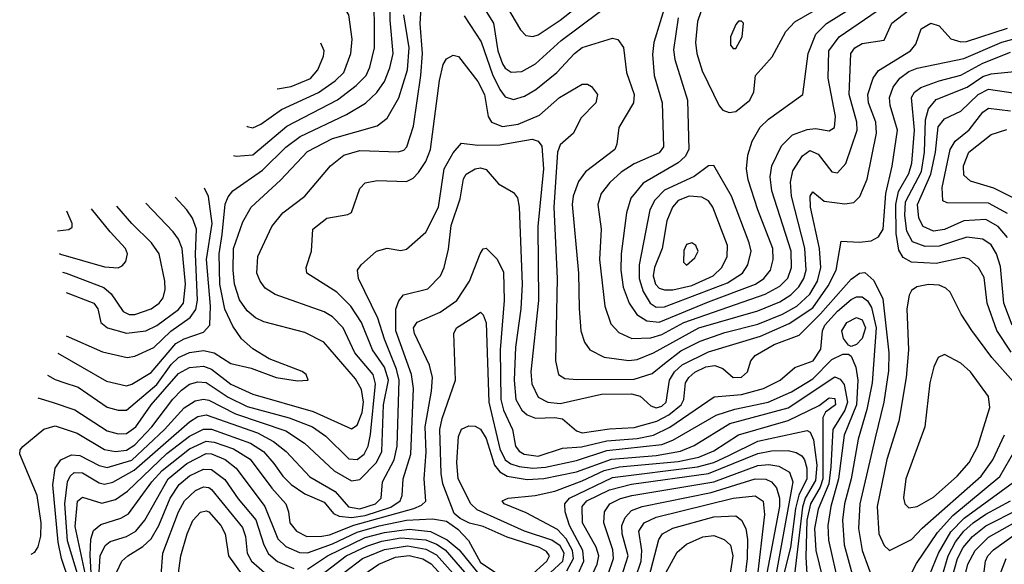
# Model space of a CAD drawing. Extents: x 997026 to 1115308, y 536381 to 619039.
# Tile 154 of 256: x 1012316 to 1015903, y 586614 to 588598. Entities that reach past the tile are written whole.
import ezdxf

# ---------------------------------------------------------------- set-up
doc = ezdxf.new("R2010")
doc.units = 0

msp = doc.modelspace()

# ---------------------------------------------------------------- linework, layer by layer
at = {"layer": '0CON20XD'}
for points in [[(1014026.5, 588755), (1014140.9, 588560.9), (1014160.3, 588540.3), (1014185, 588536.5), (1014205, 588543.2), (1014285, 588596.8), (1014415, 588698.9)], [(1014845.2, 588765), (1014785, 588590.8), (1014778.3, 588515), (1014782.4, 588475), (1014802.2, 588412.2), (1014863.7, 588283.7), (1014877.9, 588267.9), (1014900.4, 588260.4), (1014925, 588264.1), (1014976.2, 588305), (1014990.8, 588335), (1014996.2, 588395), (1015057.6, 588462.4), (1015106.9, 588555), (1015139.6, 588590.4), (1015297.5, 588682.5)], [(1013095.2, 588103.1), (1013105, 588100.3), (1013165, 588106.1), (1013289.6, 588210.4), (1013474, 588306), (1013542.1, 588357.9), (1013577.7, 588395), (1013591.3, 588425), (1013608.8, 588495), (1013607.4, 588725)], [(1013942, 588745), (1014042, 588585), (1014058.3, 588485), (1014075, 588437.2), (1014085, 588421.4), (1014106.5, 588406.5), (1014145, 588409.8), (1014195, 588437.6), (1014288.3, 588521.7), (1014565, 588729.8)], [(1012417.6, 587302.7), (1012445, 587286.8), (1012476.6, 587276.6), (1012529.4, 587259.4), (1012635, 587186.2), (1012675, 587175.2), (1012705, 587175.7), (1012815, 587268.8), (1012868.2, 587341.8), (1012895, 587366.9), (1012935, 587385.7), (1012985, 587393), (1013025, 587384.4), (1013085, 587345.3), (1013159.1, 587329.1), (1013250, 587295), (1013327.8, 587282.2), (1013366.7, 587285), (1013360, 587305), (1013345, 587316), (1013225, 587362), (1013165, 587399.5), (1013123.9, 587435), (1013091.9, 587481.9), (1013063, 587543), (1013045.6, 587635), (1013042.2, 587745), (1013053.1, 587815), (1013065, 587925.6), (1013075, 587953.1), (1013092.2, 587975), (1013200.7, 588049.3), (1013285, 588133.5), (1013337.5, 588172.5), (1013507.1, 588252.9), (1013575.7, 588294.3), (1013617.4, 588332.6), (1013645, 588372.5), (1013665, 588422.2), (1013677.1, 588475), (1013665.6, 588595.6), (1013665.4, 588684.6)], [(1014714.2, 588605), (1014697.9, 588487.9), (1014703.2, 588453.2), (1014748.4, 588305), (1014753.5, 588125), (1014740.5, 588099.5), (1014715, 588076.6), (1014587.1, 588002.9), (1014542.5, 587947.5), (1014526.7, 587895), (1014507.1, 587745), (1014505.9, 587685), (1014514, 587624), (1014535.7, 587565), (1014563.7, 587523.7), (1014601.2, 587501.2), (1014645, 587496.7), (1014825, 587570.7), (1014996.4, 587635), (1015026.7, 587655), (1015051.6, 587685), (1015060.4, 587725), (1015059.4, 587765), (1015005.2, 587905), (1014970.2, 588015), (1014964.3, 588055), (1014968.1, 588105), (1014984, 588155), (1015013.8, 588206.2), (1015043.8, 588235), (1015168.6, 588325), (1015187.8, 588475), (1015215.7, 588545), (1015255.6, 588584.4), (1015415.7, 588684.3)], [(1013143.8, 588210.7), (1013145, 588209.3), (1013165, 588204.2), (1013195, 588217.6), (1013269.5, 588270.5), (1013405, 588333.2), (1013465.7, 588375), (1013496.5, 588405), (1013522.2, 588475), (1013527.4, 588527.4), (1013515.3, 588615.3), (1013488.5, 588658.5), (1013482.1, 588660.9)], [(1014671.8, 588665), (1014626.5, 588515), (1014621.1, 588471.1), (1014627.6, 588395), (1014656.1, 588295), (1014661.2, 588135), (1014645, 588113), (1014555, 588072.4), (1014507.2, 588042.8), (1014465.3, 588005), (1014434.1, 587965), (1014422.6, 587925), (1014433.8, 587835), (1014428.1, 587725), (1014447.2, 587555), (1014469.9, 587489.9), (1014498.7, 587458.7), (1014546.2, 587436.2), (1014615, 587439.3), (1014655, 587451), (1014735.2, 587495.2), (1015032.2, 587597.8), (1015085, 587627.4), (1015113.8, 587656.2), (1015127.6, 587695), (1015126.4, 587755), (1015056.6, 587975), (1015049.4, 588025), (1015056.1, 588065), (1015091.7, 588138.3), (1015131.9, 588178.1), (1015185, 588198.3), (1015215, 588201), (1015265, 588193.1), (1015284.5, 588205), (1015287.6, 588245), (1015261.7, 588385), (1015264.1, 588485), (1015301.2, 588535), (1015440.3, 588629.7)], [(1012358.2, 586650.8), (1012371.5, 586658.5), (1012382.8, 586677.2), (1012393, 586717), (1012394.5, 586765), (1012379.7, 586865), (1012316, 587015), (1012318.3, 587031.7), (1012327.1, 587042.9), (1012404, 587106), (1012445, 587118.9), (1012525, 587091.5), (1012625, 587032.2), (1012665, 587025.4), (1012705, 587029.6), (1012735, 587049.2), (1012797.7, 587115), (1012873.8, 587216.2), (1012905, 587249), (1012935, 587270), (1012965, 587278.3), (1012995, 587276.7), (1013075, 587222.5), (1013145, 587188.4), (1013298.2, 587148.2), (1013382.2, 587115), (1013431.2, 587081.2), (1013515, 586998.4), (1013545, 586996.4), (1013570.4, 587015), (1013585.5, 587044.5), (1013593.4, 587086.6), (1013611.9, 587271.9), (1013603.1, 587305), (1013537.5, 587385), (1013494.3, 587475), (1013455.7, 587515.7), (1013425, 587533.4), (1013247.2, 587597.2), (1013210.3, 587620.3), (1013191.8, 587645), (1013180, 587675), (1013183.9, 587735), (1013234, 587845), (1013274.6, 587895), (1013354.5, 587955), (1013448.2, 588065), (1013496.5, 588105), (1013555, 588121), (1013695, 588116.6), (1013715, 588122.3), (1013726.4, 588135), (1013750.4, 588209.6), (1013777, 588395), (1013782.9, 588475), (1013775.5, 588584.5), (1013779, 588641)], [(1012382.5, 587220.7), (1012434.2, 587205), (1012516.7, 587176.7), (1012635, 587099.8), (1012675, 587089.5), (1012705, 587090.2), (1012739.7, 587115), (1012795.5, 587195), (1012895, 587309.1), (1012935, 587330.5), (1012985, 587335.4), (1013015, 587325.1), (1013085, 587270.1), (1013165, 587233.5), (1013385, 587170.4), (1013525, 587107.1), (1013545, 587120.4), (1013563.5, 587166.5), (1013568.6, 587205), (1013560.7, 587250.7), (1013539.2, 587289.2), (1013423.6, 587423.6), (1013355, 587458.1), (1013205, 587496.9), (1013175, 587511.9), (1013145, 587537.6), (1013117.3, 587577.3), (1013098.5, 587635), (1013093.2, 587685), (1013095.2, 587765), (1013128.5, 587861.5), (1013158.8, 587915), (1013266.3, 588013.7), (1013365, 588117.6), (1013455, 588165.2), (1013618.6, 588211.4), (1013655, 588238.8), (1013697.2, 588312.8), (1013728.5, 588415), (1013734.6, 588495), (1013714.9, 588615.1)], [(1013935, 588612), (1013997.1, 588517.1), (1014038.6, 588398.6), (1014065, 588343.1), (1014085, 588317.4), (1014115, 588307.7), (1014155, 588318.8), (1014196.2, 588343.8), (1014272.5, 588405), (1014336.9, 588475), (1014365, 588497), (1014475, 588531.1), (1014495.5, 588525.5), (1014516.2, 588496.2), (1014527.1, 588405), (1014554.7, 588325), (1014552.5, 588295), (1014498.2, 588205), (1014491.5, 588145), (1014483.8, 588125), (1014376.7, 588043.3), (1014351.7, 588008.3), (1014332.1, 587955), (1014329, 587925), (1014351.6, 587675), (1014353.9, 587546.1), (1014360.5, 587465), (1014373.8, 587423.8), (1014392.7, 587395), (1014445, 587369), (1014535, 587356.7), (1014565, 587360.2), (1014625, 587383.9), (1014790.6, 587475), (1015005, 587537.3), (1015085, 587569.7), (1015125, 587595.8), (1015154.2, 587625), (1015172.5, 587655), (1015181, 587685), (1015175.8, 587765.8), (1015127.3, 587955), (1015124.5, 588005.5), (1015132.6, 588047.4), (1015167.7, 588102.3), (1015195, 588121.9), (1015225, 588107.5), (1015275, 588043.2), (1015295, 588040.4), (1015325, 588074.4), (1015367.3, 588195), (1015365.5, 588225), (1015337.9, 588325), (1015343.2, 588475), (1015358, 588495), (1015385, 588511.4), (1015465, 588523.1), (1015493.2, 588585), (1015555, 588632.8)], [(1012499.2, 586545), (1012468, 586635), (1012456.7, 586695), (1012436.6, 586903.4), (1012445.5, 586964.5), (1012465.5, 586994.5), (1012505, 587013), (1012535, 587010.3), (1012605, 586973.9), (1012635, 586966.7), (1012725, 586993.4), (1012843.2, 587105), (1012915, 587183.8), (1012955, 587209.5), (1012985, 587216.1), (1013005, 587212.2), (1013102.4, 587162.4), (1013285, 587100.3), (1013353.2, 587055), (1013462.2, 586955), (1013525, 586918.6), (1013555, 586922.5), (1013615.3, 586984.7), (1013635.4, 587025), (1013641.3, 587195), (1013659.9, 587285), (1013645, 587332.6), (1013601.5, 587395), (1013561.7, 587495), (1013522.8, 587555), (1013471.1, 587605), (1013361.9, 587675), (1013360, 587695), (1013378.5, 587755), (1013384.5, 587835), (1013435, 587874.7), (1013511.4, 587888.6), (1013524.2, 587895.8), (1013555, 587983.3), (1013575, 588004.2), (1013618, 588012), (1013725, 588008.1), (1013749.8, 588020.2), (1013769, 588041), (1013795, 588080.9), (1013812.6, 588125), (1013845, 588376.7), (1013859.1, 588435), (1013870.8, 588455), (1013895, 588468.1), (1013915, 588463.3), (1013985, 588372.5), (1014009.2, 588325), (1014022.2, 588245), (1014034.5, 588225), (1014075, 588209), (1014132.2, 588217.8), (1014209.4, 588250.6), (1014282.1, 588315), (1014365, 588363.6), (1014385, 588363.3), (1014399.2, 588355), (1014421.5, 588325), (1014414.5, 588295), (1014360.3, 588239.8), (1014333.5, 588185), (1014285, 588141.8), (1014274.6, 588115.4), (1014261.9, 587915), (1014274.1, 587655), (1014267.9, 587355), (1014279.1, 587305), (1014301.5, 587291.5), (1014347.4, 587287.4), (1014555, 587288.6), (1014620.6, 587309.4), (1014664.6, 587345.4), (1014725, 587392), (1014795, 587427.2), (1014885, 587458.9), (1015005, 587489.2), (1015095, 587525.6), (1015147, 587555), (1015195, 587598.1), (1015222, 587645), (1015234.6, 587695), (1015230, 587765), (1015197.1, 587915), (1015195.4, 587954.6), (1015205, 587970.8), (1015247.1, 587937.1), (1015322.5, 587927.5), (1015355, 587931.8), (1015376.7, 587953.3), (1015402.9, 588017.1), (1015437.3, 588185), (1015435.2, 588225), (1015408.3, 588295), (1015405.2, 588325), (1015425.2, 588385), (1015445, 588412.7), (1015561.3, 588485), (1015580.8, 588509.2), (1015600.5, 588565), (1015635, 588585.8), (1015665, 588575.3), (1015708.6, 588528.6), (1015745, 588517), (1015765, 588518.7), (1015915, 588567.3)], [(1014925, 588492.5), (1014947.5, 588535), (1014952.5, 588585), (1014945, 588592.5), (1014935, 588592.5), (1014925, 588580), (1014905.8, 588535), (1014906, 588505), (1014915, 588492.5), (1014925, 588492.5)], [(1012534.4, 586555), (1012490.2, 586700.2), (1012480.2, 586835), (1012490.1, 586915), (1012500, 586935), (1012515, 586948.2), (1012545, 586947.7), (1012605, 586910.5), (1012625, 586905.8), (1012655, 586913.2), (1012732.5, 586957.5), (1012935, 587133.4), (1012965, 587152), (1012995, 587159.2), (1013182.5, 587092.5), (1013241.2, 587061.2), (1013287, 587025), (1013372.8, 586932.8), (1013465, 586879.3), (1013513.3, 586823.3), (1013555, 586815.7), (1013612.7, 586835), (1013633.3, 586855), (1013638.1, 586915), (1013679.7, 586995), (1013691.3, 587045), (1013698, 587285), (1013688.8, 587325), (1013645.5, 587434.5), (1013620.7, 587510.7), (1013550, 587655), (1013546.9, 587685), (1013560.4, 587705), (1013615.7, 587754.3), (1013655, 587766.2), (1013705, 587757.5), (1013725, 587761.8), (1013795.6, 587824.4), (1013842, 587915), (1013862.2, 588055), (1013895, 588113.1), (1013925, 588147.8), (1013985, 588141.1), (1014065, 588141.7), (1014182.8, 588162.8), (1014204.9, 588154.9), (1014217.6, 588137.6), (1014224.4, 588055), (1014203.3, 587845), (1014205.5, 587575), (1014177.9, 587315), (1014182, 587272), (1014205, 587223.3), (1014240, 587205), (1014285, 587200.3), (1014435, 587233.8), (1014545, 587234.9), (1014576, 587226), (1014615, 587191.9), (1014635, 587184.1), (1014655, 587189.9), (1014670.8, 587205), (1014683.6, 587285), (1014702, 587315), (1014729.4, 587340.6), (1014825, 587387.9), (1015015, 587445.4), (1015118.7, 587491.3), (1015205, 587548), (1015261.6, 587628.4), (1015290, 587685), (1015308.8, 587791.2), (1015375, 587787.5), (1015417.6, 587792.4), (1015445, 587807.5), (1015461.5, 587835), (1015471.6, 587965), (1015493.8, 588063.8), (1015513.2, 588195), (1015487.4, 588285), (1015485.2, 588315), (1015497.7, 588352.3), (1015521.9, 588385), (1015555, 588408.9), (1015585, 588421.7), (1015755, 588456.2), (1015893.8, 588516.2), (1015933.5, 588526.5)], [(1013253.4, 588346.2), (1013255.7, 588345.7), (1013305, 588354.8), (1013375, 588383.7), (1013402.6, 588415), (1013423.2, 588465), (1013425.4, 588485), (1013413.5, 588512.7)], [(1015927.3, 587387.3), (1015875.3, 587465.3), (1015840, 587565), (1015829.3, 587659.3), (1015808.5, 587695), (1015775.2, 587725.2), (1015755, 587731.9), (1015655, 587709.4), (1015565, 587714.1), (1015535, 587731.4), (1015518.5, 587758.5), (1015509.5, 587819.5), (1015508.2, 587925), (1015517.7, 587972.3), (1015555, 588037.6), (1015565.7, 588075.7), (1015575.9, 588195), (1015564.3, 588315), (1015576.2, 588333.8), (1015599, 588351), (1015665, 588375.2), (1015745, 588395.4), (1015825, 588439.1), (1015925, 588479.6)], [(1015931, 587485), (1015900.6, 587565), (1015889.2, 587699.2), (1015874.5, 587745), (1015855, 587777.7), (1015825, 587798.1), (1015766.1, 587806.1), (1015665, 587773.1), (1015615, 587771.9), (1015568.8, 587788.8), (1015547.2, 587827.2), (1015540.2, 587885), (1015543, 587935), (1015600.8, 588045), (1015611.8, 588115), (1015616.4, 588233.6), (1015626.2, 588273.8), (1015655, 588306.7), (1015767.8, 588352.3), (1015825, 588390.8), (1015855, 588401.3), (1016025, 588417.8)], [(1015915.1, 587805.1), (1015880, 587845), (1015835, 587870.3), (1015755, 587864.8), (1015685, 587834), (1015645, 587827.1), (1015606.8, 587845), (1015591.2, 587875), (1015586.1, 587925), (1015635.7, 588035), (1015652.1, 588115), (1015662, 588208), (1015685, 588237.3), (1015744.6, 588265), (1015808.1, 588325), (1015845, 588345.4), (1015935, 588332)], [(1015915, 587892.3), (1015845, 587930), (1015695, 587930.4), (1015678.6, 587938.6), (1015676.8, 587986.8), (1015705.8, 588125), (1015724.4, 588155.6), (1015775, 588196.9), (1015825, 588260.5), (1015845, 588276.1), (1015925, 588265.8)], [(1015937.3, 587947.3), (1015865, 587984.2), (1015779.2, 588009.2), (1015755, 588031.1), (1015754.8, 588065), (1015773.6, 588115), (1015855, 588180), (1015912.6, 588197.4)], [(1012557.7, 586565), (1012517.8, 586752.2), (1012526.3, 586843.7), (1012545, 586858.2), (1012615, 586836.6), (1012665, 586849.8), (1012709.2, 586880.8), (1012851.8, 587018.2), (1012935, 587080.8), (1012985, 587106.9), (1013015, 587106), (1013157.2, 587055), (1013204, 587025), (1013241.6, 586981.6), (1013275, 586934.8), (1013305, 586905.2), (1013355, 586870.8), (1013425, 586840.7), (1013459.4, 586799.4), (1013479.3, 586789.3), (1013525.3, 586785.2), (1013575, 586792.4), (1013667.6, 586822.4), (1013702.2, 586845), (1013709.4, 586865), (1013712.7, 586925), (1013741.2, 587015), (1013750.6, 587255), (1013742.8, 587305), (1013686.1, 587465), (1013686.6, 587543.4), (1013696.7, 587573.3), (1013714.7, 587595.3), (1013802.7, 587617.3), (1013848.5, 587665), (1013862, 587695), (1013878.1, 587761.9), (1013888, 587848), (1013921.1, 587945), (1013932.2, 588017.8), (1013942.7, 588035), (1013975, 588054.7), (1013995, 588058.9), (1014015, 588052.5), (1014060.3, 588000.3), (1014115, 587968.5), (1014129.1, 587949.1), (1014135.6, 587915), (1014146.8, 587635), (1014141.5, 587545), (1014122.1, 587405), (1014117.9, 587285), (1014123.9, 587213.9), (1014145.2, 587175), (1014165, 587159), (1014195, 587146.8), (1014265, 587149), (1014294, 587144), (1014345, 587100.7), (1014365, 587092.9), (1014465, 587108), (1014555, 587112.4), (1014637.2, 587135), (1014681.2, 587158.8), (1014725.2, 587195), (1014736, 587215), (1014741.5, 587275), (1014753.3, 587295), (1014775, 587313.8), (1014815, 587333), (1014847.8, 587337.8), (1014877.2, 587327.2), (1014915, 587294.8), (1014945, 587296), (1014967.1, 587315), (1014980, 587355), (1014995.4, 587375), (1015064.7, 587415), (1015155, 587448.4), (1015233.6, 587526.4), (1015345, 587653.1), (1015375, 587674.8), (1015395, 587676.5), (1015428, 587648), (1015460.8, 587580.8), (1015482.8, 587385), (1015480.6, 587319.4), (1015463.7, 587205), (1015432.1, 587075), (1015376.1, 586835), (1015371.2, 586745), (1015384.8, 586665), (1015454.1, 586475)], [(1014635, 587550.7), (1014665, 587552.6), (1014895, 587639.7), (1014949.7, 587675), (1014968.9, 587705), (1014980.2, 587755), (1014974, 587785), (1014908.7, 587955), (1014845, 588067.1), (1014825, 588065.6), (1014773.3, 588026.7), (1014665, 587976.7), (1014629.5, 587940.5), (1014611.6, 587905), (1014573, 587705), (1014573, 587655), (1014587.5, 587607.5), (1014613.3, 587565), (1014635, 587550.7)], [(1012455.4, 587383.7), (1012631.8, 587281.8), (1012705, 587264.8), (1012725, 587270.2), (1012795, 587312.6), (1012885, 587418.7), (1012915, 587436), (1012985, 587460.2), (1013008.7, 587485), (1013011.4, 587555), (1012996.8, 587725), (1013017.6, 587855), (1013003.5, 587953.5), (1012989.8, 587983.9)], [(1012485.5, 587446.2), (1012618.1, 587388.1), (1012707.3, 587367.3), (1012735, 587372.3), (1012805, 587404), (1012866.9, 587463.1), (1012937.2, 587512.8), (1012957.5, 587542.5), (1012964.2, 587575.8), (1012955.9, 587744.1), (1012960.2, 587835), (1012945.2, 587875.2), (1012925, 587905.4), (1012881.8, 587951)], [(1012485.6, 587604.3), (1012585.5, 587565), (1012600.8, 587545), (1012611.5, 587495), (1012635.6, 587475), (1012705, 587456.5), (1012775, 587464.5), (1012815, 587483.8), (1012895, 587542.4), (1012913.3, 587565), (1012919.9, 587635), (1012908.4, 587765), (1012895, 587798.2), (1012875.4, 587825.4), (1012775.1, 587929.9)], [(1014665, 587613.4), (1014695, 587614.3), (1014765, 587629.2), (1014841.8, 587665), (1014873.9, 587695), (1014893.5, 587735), (1014894.8, 587775), (1014841.6, 587915), (1014825, 587938.2), (1014801, 587951), (1014755, 587954.8), (1014715, 587939.8), (1014694.1, 587915), (1014674.1, 587865), (1014656.2, 587765), (1014628, 587695), (1014624.3, 587665), (1014632.8, 587635), (1014645, 587620.2), (1014665, 587613.4)], [(1012454.1, 587828.4), (1012495, 587833.6), (1012507.5, 587842.5), (1012506.7, 587855), (1012487.9, 587900.6)], [(1012460.1, 587746.5), (1012465, 587743.9), (1012625, 587697.1), (1012675, 587694.5), (1012689.2, 587700.8), (1012702.9, 587717.1), (1012708.9, 587745), (1012702, 587765), (1012645.4, 587825.4), (1012577.5, 587909.4)], [(1012472.2, 587678.8), (1012484.9, 587674.9), (1012622.1, 587622.1), (1012649.3, 587599.3), (1012693.4, 587535), (1012715, 587524.2), (1012735, 587523.9), (1012795.4, 587545), (1012824, 587565), (1012838.4, 587585), (1012846, 587615), (1012845.3, 587645), (1012824, 587745), (1012795.9, 587785), (1012725, 587855.3), (1012670.3, 587918.6)], [(1014745, 587704.2), (1014775, 587730.8), (1014787.5, 587755), (1014778.6, 587775), (1014765, 587785.6), (1014745, 587779.2), (1014735, 587756.7), (1014734.4, 587714.4), (1014745, 587704.2)], [(1012583.4, 586453.4), (1012572.7, 586647.3), (1012574.9, 586705.1), (1012585, 586737.7), (1012611.3, 586758.7), (1012685, 586782.4), (1012712.3, 586797.7), (1012797.6, 586915), (1012835, 586955.4), (1012935, 587034.4), (1012995, 587063.2), (1013025, 587059.4), (1013094.9, 587034.9), (1013155, 586997.4), (1013235, 586891.1), (1013285.3, 586835), (1013295.7, 586805.7), (1013300.5, 586765), (1013324.3, 586734.3), (1013362.5, 586715), (1013416.2, 586716.2), (1013445, 586720.9), (1013533.5, 586756.5), (1013752.3, 586817.7), (1013780.3, 586829.7), (1013796, 586844), (1013789.3, 586925), (1013797, 587023), (1013793.1, 587115), (1013816.8, 587245), (1013820.2, 587295), (1013809.4, 587339.4), (1013754.7, 587455), (1013750.6, 587475), (1013764.2, 587495.8), (1013847.8, 587532.2), (1013908.1, 587575), (1013955.2, 587645), (1013993.8, 587745), (1014005, 587763.8), (1014015, 587766.2), (1014055, 587726), (1014078.2, 587678.2), (1014081.3, 587575), (1014066.6, 587395), (1014069.1, 587215), (1014078.6, 587175), (1014111.7, 587105), (1014121.9, 587045), (1014135, 587026.6), (1014153.8, 587015), (1014205, 587007.6), (1014292.9, 587037.1), (1014362.2, 587042.2), (1014455, 587063.8), (1014565, 587071.9), (1014624.6, 587085), (1014685, 587113.4), (1014846.4, 587223.6), (1014945, 587232.4), (1015025.3, 587254.7), (1015086, 587285), (1015139.5, 587330.5), (1015206, 587355), (1015235, 587397.3), (1015240.9, 587465), (1015249.1, 587485), (1015295, 587536.2), (1015345, 587579.1), (1015365, 587588.7), (1015385, 587588.4), (1015405, 587573.8), (1015419.1, 587549.1), (1015436.1, 587475), (1015421, 587275), (1015401.8, 587178.2), (1015370.6, 587069.4), (1015344.6, 586925), (1015320.7, 586835), (1015313.6, 586775), (1015319.9, 586685), (1015352.3, 586565)], [(1015935, 587279.6), (1015858, 587368), (1015785.2, 587465.2), (1015745.2, 587525.2), (1015705.2, 587605.2), (1015690.2, 587620.2), (1015665, 587630.7), (1015626.6, 587633.4), (1015584.7, 587625.3), (1015565, 587611.9), (1015555.8, 587594.2), (1015547.2, 587545), (1015553.6, 587395), (1015544.8, 587294.8), (1015519.2, 587135), (1015475, 586995.7), (1015439.3, 586825), (1015446.1, 586725), (1015465, 586682.2), (1015485, 586664.5)], [(1014175, 586569.3), (1014236.7, 586625), (1014246.5, 586645), (1014235, 586660.4), (1014209.4, 586675), (1014092.4, 586712.4), (1014005, 586751.6), (1013954.3, 586764.3), (1013920.6, 586780.6), (1013899.3, 586799.3), (1013857.8, 586907.8), (1013851.4, 586945), (1013846.6, 587105), (1013854.5, 587145), (1013904.2, 587285), (1013897.3, 587455), (1013906.7, 587475), (1013972.8, 587517.2), (1013995, 587532.2), (1014005, 587523.1), (1014015, 587494), (1014025.3, 587205), (1014064.8, 587034.8), (1014085, 586994.6), (1014105, 586980.1), (1014135, 586970), (1014185, 586964.3), (1014231.8, 586968.2), (1014345, 586992.8), (1014455, 587028.6), (1014655, 587051.1), (1014695, 587066), (1014852.9, 587157.1), (1014921.2, 587178.8), (1015042.9, 587205), (1015127.1, 587242.9), (1015205, 587289.7), (1015275, 587360.2), (1015315, 587380), (1015335, 587380), (1015345, 587372.5), (1015362.5, 587332.5), (1015369.7, 587285), (1015364.2, 587195), (1015320, 587085), (1015298.7, 586925), (1015270.7, 586825), (1015260.4, 586755), (1015262.4, 586702.4), (1015300.4, 586535)], [(1015345, 587407.8), (1015335, 587412.5), (1015317.2, 587437.2), (1015311.4, 587465), (1015328.9, 587495), (1015365, 587513.3), (1015385, 587504.8), (1015397.4, 587475), (1015385, 587436.1), (1015365, 587414.6), (1015345, 587407.8)], [(1015555, 586819.6), (1015585, 586824.7), (1015645, 586858.7), (1015730.7, 586935), (1015775, 586984.7), (1015806.3, 587045), (1015850.6, 587185), (1015845.7, 587225.7), (1015779.6, 587315), (1015745, 587346.5), (1015685, 587378.6), (1015662.2, 587367.8), (1015646.7, 587333.3), (1015631.8, 587275), (1015613.9, 587115), (1015544.3, 586925), (1015536.1, 586856.1), (1015540, 586835), (1015555, 586819.6)], [(1014205, 586543.3), (1014294.1, 586625), (1014298.9, 586655), (1014285, 586681.7), (1014255, 586701.7), (1014154.7, 586735), (1013982.1, 586812.1), (1013959.7, 586835), (1013913.4, 586925), (1013908.6, 586985), (1013915, 587080), (1013925, 587106.9), (1013952, 587118), (1013975, 587117.9), (1013995, 587106.8), (1014015, 587072.5), (1014045.8, 586975.8), (1014065, 586950.9), (1014092.3, 586935), (1014165, 586923.1), (1014225, 586926.7), (1014345, 586951.1), (1014472.3, 586997.7), (1014635, 587010.6), (1014723.2, 587026.8), (1014773, 587047), (1014903.5, 587126.5), (1015116, 587184), (1015285, 587296.6), (1015305, 587288.7), (1015319.1, 587269.1), (1015332, 587205), (1015322.2, 587175), (1015278.1, 587105), (1015270.4, 586969.6), (1015263.1, 586906.9), (1015225.2, 586815.2), (1015211.2, 586745), (1015215.9, 586665), (1015241, 586565)], [(1014309.1, 586590.9), (1014333.5, 586635), (1014330.1, 586665), (1014306.6, 586706.6), (1014275, 586740.8), (1014161.2, 586801.2), (1014081.4, 586835), (1014074, 586845), (1014095.4, 586854.6), (1014194.4, 586864.4), (1014265, 586880.1), (1014365, 586917.6), (1014445, 586955.6), (1014500.9, 586969.1), (1014715, 586988.3), (1014789.7, 587005), (1014845, 587027.5), (1014935, 587085.9), (1015115, 587137.5), (1015228, 587192), (1015265, 587220.6), (1015285, 587218.4), (1015288.1, 587195), (1015251.5, 587168.5), (1015241.2, 587148.8), (1015241.6, 586925), (1015231.5, 586895), (1015196.8, 586835), (1015183.8, 586775), (1015179.7, 586639.8), (1015188.2, 586498.2)], [(1014350.5, 586579.5), (1014370.9, 586625), (1014367.8, 586665), (1014318.9, 586755), (1014302.7, 586805), (1014302.1, 586835), (1014319, 586855), (1014475, 586930.4), (1014785, 586969), (1014845, 586985.3), (1014899.5, 587010.5), (1015005, 587063.1), (1015185, 587101.1), (1015195.6, 587095.6), (1015208.1, 587068.1), (1015219.5, 586975), (1015215, 586919.8), (1015177.4, 586855), (1015167.4, 586822.6), (1015126.5, 586475)], [(1015485, 586664.5), (1015565, 586704.8), (1015603.8, 586746.2), (1015818.1, 586935), (1015861.1, 586995), (1015904.1, 587085.9)], [(1015556.5, 586565), (1015582.9, 586617.1), (1015660, 586730), (1015715, 586791.4), (1015886.6, 586933.4), (1015959.9, 587060.1)], [(1012606.1, 586586.1), (1012608.8, 586645), (1012626.8, 586683.2), (1012645, 586697.7), (1012705.4, 586715), (1012739.4, 586735), (1012771.8, 586775), (1012856.7, 586925), (1012925, 586981.2), (1012995, 587017.4), (1013015, 587016.1), (1013065, 586995.7), (1013104.9, 586964.9), (1013209.5, 586825), (1013256.5, 586706.5), (1013285, 586679.5), (1013335, 586657.7), (1013365, 586656), (1013455, 586689), (1013545, 586730.7), (1013625, 586754.1), (1013725, 586774.8), (1013819.6, 586779.6), (1013870.7, 586770.7), (1013911.7, 586741.7), (1013950.5, 586700.5), (1013995, 586621.1), (1014085, 586561.5)], [(1014397.1, 586565), (1014419.9, 586615), (1014425.4, 586645), (1014416.1, 586676.1), (1014366.8, 586765), (1014365, 586824.2), (1014382.6, 586845), (1014465, 586885.3), (1014545, 586906.5), (1014825, 586944.6), (1015005, 587017.8), (1015055, 587027.1), (1015115, 587028.9), (1015145, 587021.9), (1015165, 587008.8), (1015175.6, 586995), (1015184.1, 586964.1), (1015183.3, 586925), (1015154, 586866), (1015142.8, 586817.2), (1015123.5, 586675), (1015095.8, 586565)], [(1012652.2, 586547.8), (1012688.5, 586625), (1012709.5, 586645), (1012765, 586678.4), (1012795, 586707.3), (1012822.9, 586755), (1012864.4, 586855.6), (1012896.9, 586905), (1012935, 586936.8), (1012985, 586961.1), (1013015, 586958.9), (1013063.4, 586923.4), (1013112.3, 586852.3), (1013176, 586776), (1013205.3, 586685.3), (1013222.6, 586652.6), (1013255, 586624.1), (1013315, 586598.5)], [(1014458.9, 586575), (1014479.1, 586635), (1014476.6, 586666.6), (1014443.7, 586765), (1014447, 586805), (1014466.4, 586835), (1014505, 586853.8), (1014546.5, 586865), (1014844.4, 586914.4), (1015005, 586973.8), (1015045, 586977.3), (1015081.4, 586971.4), (1015120.1, 586950.1), (1015132.6, 586915), (1015045.2, 586434.8)], [(1014507.2, 586565), (1014533, 586645), (1014511.2, 586725), (1014509.7, 586755), (1014521.3, 586785), (1014545, 586809.6), (1014583.1, 586825), (1014834.9, 586875.1), (1014995, 586925.1), (1015034, 586924), (1015055, 586914.8), (1015072.7, 586892.7), (1015083.4, 586855), (1015083.6, 586825), (1015006.2, 586415)], [(1012831.4, 586575), (1012837.8, 586655), (1012894.9, 586805), (1012916.7, 586845), (1012956.9, 586883.1), (1012985, 586896.8), (1013005, 586894.3), (1013015, 586886.6), (1013128, 586748), (1013138.8, 586715), (1013144.8, 586655), (1013161, 586625), (1013216.8, 586576.8)], [(1015630.1, 586575), (1015663.3, 586655), (1015707.8, 586732.2), (1015757.2, 586782.8), (1015936.6, 586913.4)], [(1014559.6, 586565), (1014579.4, 586625), (1014582.4, 586665), (1014571.3, 586735), (1014590.9, 586765), (1014635, 586785.4), (1014915.6, 586855), (1014995, 586863.4), (1015024, 586844), (1015029.6, 586795), (1015001.7, 586555)], [(1015677.5, 586575), (1015698.5, 586645), (1015725, 586696.1), (1015754.9, 586735), (1015790, 586765), (1015835, 586796.3), (1015925.7, 586845)], [(1012890.7, 586555), (1012902.5, 586645), (1012926.2, 586725), (1012946.7, 586773.3), (1012975, 586804.2), (1012995, 586809.3), (1013005, 586804.8), (1013049, 586755), (1013064, 586725), (1013076.7, 586645), (1013126.2, 586576.2)], [(1014607.5, 586565), (1014644, 586705), (1014657.3, 586725), (1014695, 586745.2), (1014845, 586786.5), (1014925, 586790.2), (1014945.4, 586775.4), (1014960.7, 586745), (1014966.8, 586705), (1014966.1, 586635), (1014957.4, 586565)], [(1015715.7, 586575), (1015732, 586635), (1015753.3, 586675), (1015787.4, 586715), (1015835, 586754.2), (1015956, 586815)], [(1015755.1, 586555), (1015770.6, 586615), (1015797.1, 586665), (1015845, 586712.5), (1015995, 586796.8)], [(1015825, 586549.5), (1015834.8, 586625), (1015842.8, 586645), (1015863.1, 586666.9), (1016049.7, 586800.3)], [(1013365, 586596.1), (1013437.1, 586645), (1013575, 586711.3), (1013645, 586730.4), (1013735, 586742.5), (1013813.1, 586733.1), (1013873.6, 586703.6), (1013916.8, 586666.8), (1013995, 586570.4)], [(1013365, 586536.9), (1013505.5, 586644.5), (1013580.4, 586680.4), (1013635, 586698.2), (1013705, 586710.3), (1013795, 586702.8), (1013835, 586687.3), (1013866.5, 586666.5), (1013959.3, 586559.3)], [(1014649.5, 586545), (1014711.3, 586658.7), (1014745, 586688), (1014804.7, 586714.7), (1014845, 586719.1), (1014882.5, 586705), (1014905, 586684.4), (1014914.4, 586645), (1014871.2, 586365)], [(1013365, 586482), (1013565.2, 586635), (1013645, 586667.8), (1013729.1, 586680.9), (1013795, 586669.1), (1013835, 586648.9), (1013935.4, 586535.4)], [(1013465, 586505.7), (1013624.7, 586615), (1013685, 586640.3), (1013735, 586646.2), (1013785, 586633.5), (1013815, 586616.4), (1013920.1, 586500.1)], [(1015835, 586442.1), (1015909.1, 586635)]]:
    msp.add_lwpolyline(points, dxfattribs=at)

doc.saveas('drawing.dxf')
